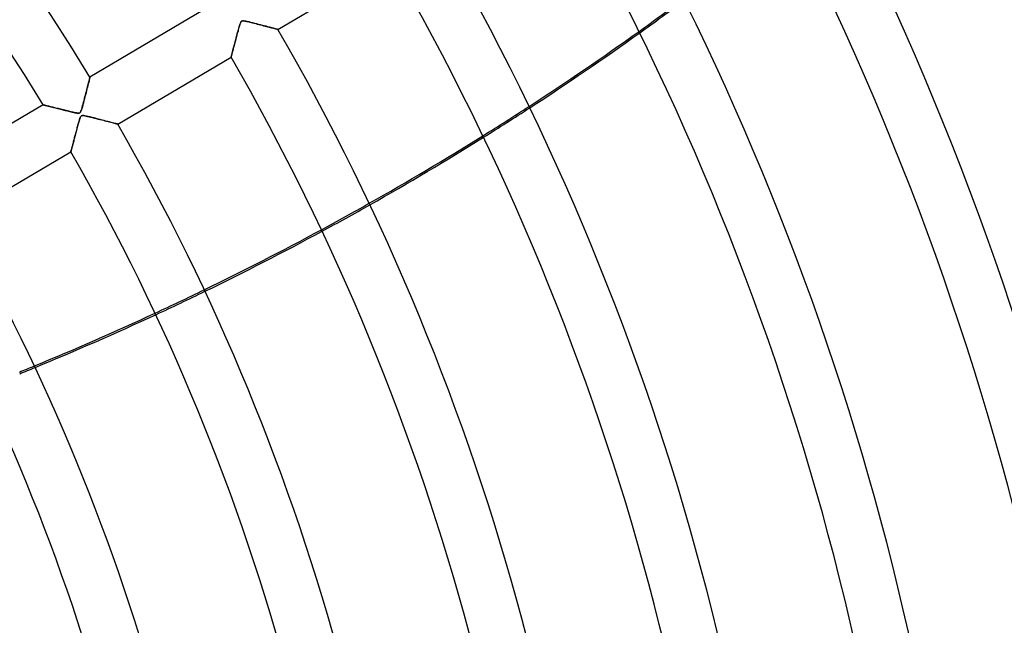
# Model space of a CAD drawing. Header units: millimetres. Extents: x -790 to 790, y -790 to 790.
# Tile 55 of 62: x 341 to 521, y 115 to 226. Entities that reach past the tile are written whole.
import ezdxf

# ---------------------------------------------------------------- set-up
doc = ezdxf.new("R2010")
doc.units = ezdxf.units.MM
doc.layers.add('HIDDEN', color=7, linetype='Continuous')
doc.layers.add('THICK', color=7, linetype='Continuous')

msp = doc.modelspace()

# ---------------------------------------------------------------- linework, layer by layer
at = {"layer": 'HIDDEN'}
for p, q in [((381.11, 223.8), (381.06, 223.58)), ((381.17, 224.01), (381.11, 223.8)), ((381.23, 224.2), (381.17, 224.01)), ((381.28, 224.38), (381.23, 224.2)), ((381.33, 224.54), (381.28, 224.38)), ((381.37, 224.69), (381.33, 224.54)), ((381.41, 224.82), (381.37, 224.69)), ((381.45, 224.94), (381.41, 224.82)), ((381.49, 225.05), (381.45, 224.94)), ((381.54, 225.15), (381.49, 225.05)), ((381.58, 225.23), (381.54, 225.15)), ((381.63, 225.3), (381.58, 225.23)), ((381.68, 225.35), (381.63, 225.3)), ((381.73, 225.39), (381.68, 225.35)), ((381.79, 225.41), (381.73, 225.39)), ((381.86, 225.43), (381.79, 225.41)), ((381.94, 225.44), (381.86, 225.43)), ((382.06, 225.43), (381.94, 225.44)), ((382.23, 225.41), (382.06, 225.43)), ((382.47, 225.37), (382.23, 225.41)), ((382.75, 225.31), (382.47, 225.37)), ((383.08, 225.24), (382.75, 225.31)), ((383.42, 225.15), (383.08, 225.24)), ((383.77, 225.07), (383.42, 225.15)), ((384.13, 224.98), (383.77, 225.07)), ((384.48, 224.89), (384.13, 224.98)), ((384.84, 224.8), (384.48, 224.89)), ((385.19, 224.71), (384.84, 224.8)), ((385.53, 224.62), (385.19, 224.71)), ((385.87, 224.53), (385.53, 224.62)), ((386.19, 224.45), (385.87, 224.53)), ((386.51, 224.37), (386.19, 224.45)), ((386.8, 224.29), (386.51, 224.37)), ((387.08, 224.22), (386.8, 224.29)), ((387.33, 224.15), (387.08, 224.22)), ((387.57, 224.09), (387.33, 224.15)), ((387.77, 224.04), (387.57, 224.09)), ((387.96, 223.99), (387.77, 224.04)), ((388.11, 223.95), (387.96, 223.99)), ((388.23, 223.92), (388.11, 223.95)), ((388.31, 223.9), (388.23, 223.92)), ((388.37, 223.88), (388.31, 223.9)), ((388.38, 223.88), (388.37, 223.88)), ((380.66, 222.1), (380.6, 221.86)), ((380.73, 222.35), (380.66, 222.1)), ((380.79, 222.6), (380.73, 222.35)), ((380.86, 222.86), (380.79, 222.6)), ((380.93, 223.11), (380.86, 222.86)), ((380.99, 223.35), (380.93, 223.11)), ((381.06, 223.58), (380.99, 223.35)), ((380.15, 220.17), (380.11, 219.99)), ((380.2, 220.36), (380.15, 220.17)), ((380.25, 220.55), (380.2, 220.36)), ((380.31, 220.75), (380.25, 220.55)), ((380.36, 220.95), (380.31, 220.75)), ((380.42, 221.17), (380.36, 220.95)), ((380.48, 221.39), (380.42, 221.17)), ((380.54, 221.62), (380.48, 221.39)), ((380.6, 221.86), (380.54, 221.62)), ((379.8, 218.81), (379.79, 218.8)), ((379.82, 218.89), (379.8, 218.84)), ((379.8, 218.84), (379.8, 218.81)), ((379.83, 218.95), (379.82, 218.89)), ((379.86, 219.04), (379.83, 218.95)), ((379.88, 219.14), (379.86, 219.04)), ((379.91, 219.25), (379.88, 219.14)), ((379.94, 219.38), (379.91, 219.25)), ((379.98, 219.52), (379.94, 219.38)), ((380.02, 219.67), (379.98, 219.52)), ((380.06, 219.83), (380.02, 219.67)), ((380.11, 219.99), (380.06, 219.83)), ((353.82, 214.63), (353.85, 214.78)), ((353.85, 214.78), (353.88, 214.9)), ((353.88, 214.9), (353.91, 215)), ((353.91, 215), (353.92, 215.07)), ((353.92, 215.07), (353.94, 215.11)), ((353.94, 215.11), (353.94, 215.13)), ((353.35, 212.79), (353.42, 213.08)), ((353.42, 213.08), (353.49, 213.36)), ((353.49, 213.36), (353.56, 213.62)), ((353.56, 213.62), (353.62, 213.86)), ((353.62, 213.86), (353.68, 214.08)), ((353.68, 214.08), (353.73, 214.28)), ((353.73, 214.28), (353.77, 214.47)), ((353.77, 214.47), (353.82, 214.63)), ((352.85, 210.87), (352.94, 211.2)), ((352.94, 211.2), (353.02, 211.53)), ((353.02, 211.53), (353.11, 211.85)), ((353.11, 211.85), (353.19, 212.17)), ((353.19, 212.17), (353.27, 212.48)), ((353.27, 212.48), (353.35, 212.79)), ((345.35, 210.05), (345.35, 210.05)), ((345.35, 210.05), (345.37, 210.04)), ((345.37, 210.04), (345.4, 210.03)), ((345.4, 210.03), (345.44, 210.02)), ((345.44, 210.02), (345.5, 210.01)), ((345.5, 210.01), (345.56, 209.99)), ((345.56, 209.99), (345.64, 209.97)), ((345.64, 209.97), (345.73, 209.95)), ((345.73, 209.95), (345.82, 209.93)), ((345.82, 209.93), (345.93, 209.9)), ((345.93, 209.9), (346.05, 209.87)), ((346.05, 209.87), (346.17, 209.84)), ((346.17, 209.84), (346.3, 209.81)), ((346.3, 209.81), (346.44, 209.78)), ((346.44, 209.78), (346.59, 209.74)), ((346.59, 209.74), (346.74, 209.7)), ((346.74, 209.7), (346.9, 209.66)), ((346.9, 209.66), (347.07, 209.62)), ((347.07, 209.62), (347.24, 209.58)), ((347.24, 209.58), (347.41, 209.53)), ((347.41, 209.53), (347.59, 209.49)), ((347.59, 209.49), (347.78, 209.44)), ((347.78, 209.44), (347.97, 209.39)), ((347.97, 209.39), (348.16, 209.35)), ((348.16, 209.35), (348.35, 209.3)), ((348.35, 209.3), (348.55, 209.25)), ((352.36, 209.09), (352.43, 209.31)), ((352.43, 209.31), (352.5, 209.57)), ((352.5, 209.57), (352.59, 209.87)), ((352.59, 209.87), (352.67, 210.19)), ((352.67, 210.19), (352.76, 210.53)), ((352.76, 210.53), (352.85, 210.87)), ((348.55, 209.25), (348.76, 209.2)), ((348.76, 209.2), (348.96, 209.15)), ((348.96, 209.15), (349.17, 209.09)), ((349.17, 209.09), (349.38, 209.04)), ((349.38, 209.04), (349.59, 208.99)), ((349.59, 208.99), (349.8, 208.94)), ((349.8, 208.94), (350.02, 208.88)), ((350.02, 208.88), (350.24, 208.83)), ((350.24, 208.83), (350.45, 208.78)), ((350.45, 208.78), (350.65, 208.73)), ((350.65, 208.73), (350.84, 208.69)), ((350.84, 208.69), (351.01, 208.65)), ((351.01, 208.65), (351.18, 208.61)), ((351.18, 208.61), (351.33, 208.58)), ((351.33, 208.58), (351.5, 208.55)), ((351.5, 208.55), (351.67, 208.53)), ((351.67, 208.53), (351.83, 208.52)), ((351.83, 208.52), (351.96, 208.53)), ((351.96, 208.53), (352.06, 208.57)), ((352.08, 207.51), (352.04, 207.39)), ((352.06, 208.57), (352.14, 208.65)), ((352.12, 207.62), (352.08, 207.51)), ((352.16, 207.73), (352.12, 207.62)), ((352.14, 208.65), (352.22, 208.76)), ((352.2, 207.82), (352.16, 207.73)), ((352.25, 207.9), (352.2, 207.82)), ((352.22, 208.76), (352.29, 208.91)), ((352.3, 207.96), (352.25, 207.9)), ((352.29, 208.91), (352.36, 209.09)), ((352.34, 208.01), (352.3, 207.96)), ((352.4, 208.04), (352.34, 208.01)), ((352.47, 208.06), (352.4, 208.04)), ((352.54, 208.08), (352.47, 208.06)), ((352.64, 208.08), (352.54, 208.08)), ((352.79, 208.07), (352.64, 208.08)), ((353, 208.04), (352.79, 208.07)), ((353.28, 207.98), (353, 208.04)), ((353.6, 207.91), (353.28, 207.98)), ((353.95, 207.82), (353.6, 207.91)), ((354.32, 207.73), (353.95, 207.82)), ((354.69, 207.64), (354.32, 207.73)), ((355.06, 207.55), (354.69, 207.64)), ((355.43, 207.45), (355.06, 207.55)), ((351.62, 205.89), (351.55, 205.66)), ((351.68, 206.12), (351.62, 205.89)), ((351.74, 206.34), (351.68, 206.12)), ((351.79, 206.55), (351.74, 206.34)), ((351.85, 206.75), (351.79, 206.55)), ((351.9, 206.93), (351.85, 206.75)), ((351.95, 207.1), (351.9, 206.93)), ((351.99, 207.25), (351.95, 207.1)), ((352.04, 207.39), (351.99, 207.25)), ((355.8, 207.36), (355.43, 207.45)), ((356.17, 207.26), (355.8, 207.36)), ((356.53, 207.17), (356.17, 207.26)), ((356.87, 207.08), (356.53, 207.17)), ((357.2, 207), (356.87, 207.08)), ((357.51, 206.92), (357.2, 207)), ((357.8, 206.84), (357.51, 206.92)), ((358.07, 206.77), (357.8, 206.84)), ((358.31, 206.71), (358.07, 206.77)), ((358.52, 206.65), (358.31, 206.71)), ((358.7, 206.61), (358.52, 206.65)), ((358.84, 206.57), (358.7, 206.61)), ((358.95, 206.54), (358.84, 206.57)), ((359.01, 206.53), (358.95, 206.54)), ((359.03, 206.52), (359.01, 206.53)), ((351.12, 204.01), (351.06, 203.8)), ((351.17, 204.23), (351.12, 204.01)), ((351.23, 204.45), (351.17, 204.23)), ((351.29, 204.68), (351.23, 204.45)), ((351.36, 204.92), (351.29, 204.68)), ((351.42, 205.16), (351.36, 204.92)), ((351.49, 205.41), (351.42, 205.16)), ((351.55, 205.66), (351.49, 205.41)), ((350.61, 202.08), (350.57, 201.95)), ((350.64, 202.21), (350.61, 202.08)), ((350.68, 202.36), (350.64, 202.21)), ((350.72, 202.51), (350.68, 202.36)), ((350.76, 202.67), (350.72, 202.51)), ((350.81, 202.84), (350.76, 202.67)), ((350.86, 203.02), (350.81, 202.84)), ((350.9, 203.2), (350.86, 203.02)), ((350.95, 203.39), (350.9, 203.2)), ((351.01, 203.59), (350.95, 203.39)), ((351.06, 203.8), (351.01, 203.59)), ((350.45, 201.47), (350.44, 201.45)), ((350.44, 201.45), (350.44, 201.44)), ((350.46, 201.52), (350.45, 201.47)), ((350.47, 201.58), (350.46, 201.52)), ((350.49, 201.65), (350.47, 201.58)), ((350.52, 201.74), (350.49, 201.65)), ((350.54, 201.84), (350.52, 201.74)), ((350.57, 201.95), (350.54, 201.84))]:
    msp.add_line(p, q, dxfattribs=at)
for radius, end in [(682, 179.99998), (677.5, 180.00002), (625, 179.99998)]:
    msp.add_arc((0, 0), radius, 0, end, dxfattribs=at)
for centre, start_param, end_param in [((136.54, 659.84), -1.169885, -1.151284), ((136.61, 659.54), -1.169751, -1.151147), ((136.54, 659.84), -1.23309, -1.214641), ((136.61, 659.54), -1.232962, -1.214512), ((136.54, 659.84), -1.295885, -1.277538), ((136.61, 659.54), -1.295761, -1.277414), ((136.54, 659.84), -1.358459, -1.340157), ((136.61, 659.54), -1.358337, -1.340034), ((136.54, 659.84), -1.408172, -1.402707), ((136.61, 659.54), -1.408172, -1.402584)]:
    msp.add_ellipse(centre, major_axis=(531.92, 121.41), ratio=0.987688, start_param=start_param, end_param=end_param, dxfattribs=at)
at = {"layer": 'THICK'}
for p, q in [((388.38, 223.88), (409.15, 236.16)), ((374.7, 227.41), (353.94, 215.13)), ((381.06, 223.59), (381.13, 223.85)), ((381.13, 223.85), (381.2, 224.1)), ((381.2, 224.1), (381.26, 224.33)), ((381.26, 224.33), (381.33, 224.55)), ((381.33, 224.55), (381.39, 224.74)), ((381.39, 224.74), (381.44, 224.91)), ((381.44, 224.91), (381.5, 225.05)), ((381.5, 225.05), (381.55, 225.17)), ((381.55, 225.17), (381.6, 225.26)), ((381.6, 225.26), (381.65, 225.32)), ((381.65, 225.32), (381.71, 225.37)), ((381.71, 225.37), (381.78, 225.41)), ((381.78, 225.41), (381.85, 225.43)), ((381.85, 225.43), (381.95, 225.44)), ((381.95, 225.44), (382.05, 225.44)), ((382.05, 225.44), (382.17, 225.42)), ((382.17, 225.42), (382.31, 225.4)), ((382.31, 225.4), (382.47, 225.37)), ((382.47, 225.37), (382.64, 225.34)), ((382.64, 225.34), (382.82, 225.3)), ((382.82, 225.3), (383.03, 225.25)), ((383.03, 225.25), (383.25, 225.2)), ((383.25, 225.2), (383.49, 225.14)), ((383.49, 225.14), (383.74, 225.07)), ((383.74, 225.07), (384.01, 225.01)), ((384.01, 225.01), (384.3, 224.93)), ((384.3, 224.93), (384.6, 224.86)), ((384.6, 224.86), (384.9, 224.78)), ((384.9, 224.78), (385.2, 224.71)), ((385.2, 224.71), (385.48, 224.63)), ((385.48, 224.63), (385.76, 224.56)), ((385.76, 224.56), (386.03, 224.49)), ((386.03, 224.49), (386.29, 224.43)), ((386.29, 224.43), (386.53, 224.36)), ((386.53, 224.36), (386.77, 224.3)), ((386.77, 224.3), (386.99, 224.24)), ((386.99, 224.24), (387.2, 224.19)), ((387.2, 224.19), (387.4, 224.14)), ((387.4, 224.14), (387.59, 224.09)), ((387.59, 224.09), (387.76, 224.04)), ((387.76, 224.04), (387.91, 224)), ((387.91, 224), (388.05, 223.97)), ((388.05, 223.97), (388.16, 223.94)), ((388.16, 223.94), (388.26, 223.91)), ((388.26, 223.91), (388.33, 223.9)), ((388.33, 223.9), (388.37, 223.88)), ((388.37, 223.88), (388.38, 223.88)), ((380.59, 221.81), (380.65, 222.05)), ((380.65, 222.05), (380.72, 222.3)), ((380.72, 222.3), (380.78, 222.55)), ((380.78, 222.55), (380.85, 222.81)), ((380.85, 222.81), (380.92, 223.07)), ((380.92, 223.07), (380.99, 223.33)), ((380.99, 223.33), (381.06, 223.59)), ((380.09, 219.92), (380.13, 220.1)), ((380.13, 220.1), (380.18, 220.29)), ((380.18, 220.29), (380.24, 220.48)), ((380.24, 220.48), (380.29, 220.69)), ((380.29, 220.69), (380.35, 220.9)), ((380.35, 220.9), (380.4, 221.12)), ((380.4, 221.12), (380.46, 221.34)), ((380.46, 221.34), (380.52, 221.58)), ((380.52, 221.58), (380.59, 221.81)), ((359.03, 206.52), (379.79, 218.8)), ((379.79, 218.81), (379.8, 218.83)), ((379.79, 218.8), (379.79, 218.81)), ((379.8, 218.83), (379.81, 218.87)), ((379.81, 218.87), (379.83, 218.93)), ((379.83, 218.93), (379.85, 219.01)), ((379.85, 219.01), (379.87, 219.1)), ((379.87, 219.1), (379.9, 219.2)), ((379.9, 219.2), (379.93, 219.32)), ((379.93, 219.32), (379.96, 219.45)), ((379.96, 219.45), (380, 219.59)), ((380, 219.59), (380.04, 219.75)), ((380.04, 219.75), (380.09, 219.92)), ((353.86, 214.8), (353.81, 214.62)), ((353.89, 214.94), (353.86, 214.8)), ((353.92, 215.04), (353.89, 214.94)), ((353.93, 215.11), (353.92, 215.04)), ((353.94, 215.13), (353.93, 215.11)), ((353.39, 212.96), (353.3, 212.62)), ((353.48, 213.3), (353.39, 212.96)), ((353.56, 213.61), (353.48, 213.3)), ((353.63, 213.9), (353.56, 213.61)), ((353.7, 214.17), (353.63, 213.9)), ((353.76, 214.41), (353.7, 214.17)), ((353.81, 214.62), (353.76, 214.41)), ((352.93, 211.15), (352.83, 210.78)), ((353.02, 211.53), (352.93, 211.15)), ((353.12, 211.9), (353.02, 211.53)), ((353.21, 212.26), (353.12, 211.9)), ((353.3, 212.62), (353.21, 212.26)), ((345.35, 210.05), (324.59, 197.77)), ((345.36, 210.05), (345.35, 210.05)), ((345.38, 210.04), (345.36, 210.05)), ((345.43, 210.03), (345.38, 210.04)), ((345.48, 210.01), (345.43, 210.03)), ((345.56, 210), (345.48, 210.01)), ((345.65, 209.97), (345.56, 210)), ((345.75, 209.95), (345.65, 209.97)), ((345.86, 209.92), (345.75, 209.95)), ((345.99, 209.89), (345.86, 209.92)), ((346.12, 209.85), (345.99, 209.89)), ((346.27, 209.82), (346.12, 209.85)), ((346.42, 209.78), (346.27, 209.82)), ((346.59, 209.74), (346.42, 209.78)), ((346.76, 209.7), (346.59, 209.74)), ((346.93, 209.65), (346.76, 209.7)), ((347.12, 209.61), (346.93, 209.65)), ((347.31, 209.56), (347.12, 209.61)), ((347.51, 209.51), (347.31, 209.56)), ((347.71, 209.46), (347.51, 209.51)), ((347.93, 209.4), (347.71, 209.46)), ((348.15, 209.35), (347.93, 209.4)), ((348.37, 209.29), (348.15, 209.35)), ((348.6, 209.23), (348.37, 209.29)), ((352.45, 209.38), (352.36, 209.12)), ((352.54, 209.7), (352.45, 209.38)), ((352.63, 210.05), (352.54, 209.7)), ((352.73, 210.41), (352.63, 210.05)), ((352.83, 210.78), (352.73, 210.41)), ((348.84, 209.18), (348.6, 209.23)), ((349.08, 209.11), (348.84, 209.18)), ((349.33, 209.05), (349.08, 209.11)), ((349.58, 208.99), (349.33, 209.05)), ((349.82, 208.93), (349.58, 208.99)), ((350.05, 208.88), (349.82, 208.93)), ((350.27, 208.82), (350.05, 208.88)), ((350.48, 208.77), (350.27, 208.82)), ((350.68, 208.73), (350.48, 208.77)), ((350.86, 208.68), (350.68, 208.73)), ((351.03, 208.64), (350.86, 208.68)), ((351.19, 208.61), (351.03, 208.64)), ((351.33, 208.58), (351.19, 208.61)), ((351.45, 208.56), (351.33, 208.58)), ((351.57, 208.54), (351.45, 208.56)), ((351.69, 208.53), (351.57, 208.54)), ((351.79, 208.52), (351.69, 208.53)), ((351.88, 208.52), (351.79, 208.52)), ((351.96, 208.53), (351.88, 208.52)), ((352.02, 208.55), (351.96, 208.53)), ((352.08, 208.59), (352.02, 208.55)), ((352.04, 207.39), (352.09, 207.55)), ((352.13, 208.63), (352.08, 208.59)), ((352.09, 207.55), (352.15, 207.71)), ((352.18, 208.69), (352.13, 208.63)), ((352.15, 207.71), (352.22, 207.86)), ((352.23, 208.78), (352.18, 208.69)), ((352.22, 207.86), (352.3, 207.96)), ((352.29, 208.91), (352.23, 208.78)), ((352.36, 209.12), (352.29, 208.91)), ((352.3, 207.96), (352.38, 208.03)), ((352.38, 208.03), (352.48, 208.07)), ((352.48, 208.07), (352.62, 208.08)), ((352.62, 208.08), (352.79, 208.07)), ((352.79, 208.07), (352.98, 208.04)), ((352.98, 208.04), (353.21, 208)), ((353.21, 208), (353.47, 207.94)), ((353.47, 207.94), (353.77, 207.87)), ((353.77, 207.87), (354.1, 207.79)), ((354.1, 207.79), (354.43, 207.71)), ((354.43, 207.71), (354.77, 207.62)), ((354.77, 207.62), (355.1, 207.54)), ((355.1, 207.54), (355.43, 207.45)), ((351.5, 205.46), (351.56, 205.67)), ((351.56, 205.67), (351.61, 205.88)), ((351.61, 205.88), (351.67, 206.09)), ((351.67, 206.09), (351.73, 206.31)), ((351.73, 206.31), (351.78, 206.52)), ((351.78, 206.52), (351.84, 206.72)), ((351.84, 206.72), (351.89, 206.9)), ((351.89, 206.9), (351.94, 207.08)), ((351.94, 207.08), (351.99, 207.24)), ((351.99, 207.24), (352.04, 207.39)), ((355.43, 207.45), (355.76, 207.37)), ((355.76, 207.37), (356.08, 207.29)), ((356.08, 207.29), (356.39, 207.21)), ((356.39, 207.21), (356.69, 207.13)), ((356.69, 207.13), (356.98, 207.05)), ((356.98, 207.05), (357.26, 206.98)), ((357.26, 206.98), (357.52, 206.91)), ((357.52, 206.91), (357.76, 206.85)), ((357.76, 206.85), (357.98, 206.79)), ((357.98, 206.79), (358.19, 206.74)), ((358.19, 206.74), (358.37, 206.69)), ((358.37, 206.69), (358.54, 206.65)), ((358.54, 206.65), (358.68, 206.61)), ((358.68, 206.61), (358.8, 206.58)), ((358.8, 206.58), (358.9, 206.55)), ((358.9, 206.55), (358.97, 206.54)), ((358.97, 206.54), (359.02, 206.52)), ((359.02, 206.52), (359.03, 206.52)), ((351.03, 203.68), (351.08, 203.86)), ((351.08, 203.86), (351.13, 204.05)), ((351.13, 204.05), (351.18, 204.24)), ((351.18, 204.24), (351.23, 204.44)), ((351.23, 204.44), (351.28, 204.64)), ((351.28, 204.64), (351.33, 204.84)), ((351.33, 204.84), (351.39, 205.04)), ((351.39, 205.04), (351.44, 205.25)), ((351.44, 205.25), (351.5, 205.46)), ((350.59, 202.02), (350.62, 202.13)), ((350.62, 202.13), (350.66, 202.26)), ((350.66, 202.26), (350.69, 202.39)), ((350.69, 202.39), (350.73, 202.53)), ((350.73, 202.53), (350.77, 202.68)), ((350.77, 202.68), (350.81, 202.83)), ((350.81, 202.83), (350.85, 202.99)), ((350.85, 202.99), (350.89, 203.15)), ((350.89, 203.15), (350.94, 203.32)), ((350.94, 203.32), (350.98, 203.5)), ((350.98, 203.5), (351.03, 203.68)), ((329.68, 189.16), (350.44, 201.44)), ((350.44, 201.45), (350.45, 201.46)), ((350.44, 201.44), (350.44, 201.45)), ((350.45, 201.49), (350.46, 201.54)), ((350.45, 201.46), (350.45, 201.49)), ((350.46, 201.54), (350.48, 201.59)), ((350.48, 201.59), (350.5, 201.65)), ((350.5, 201.65), (350.52, 201.73)), ((350.52, 201.73), (350.54, 201.82)), ((350.54, 201.82), (350.56, 201.91)), ((350.56, 201.91), (350.59, 202.02))]:
    msp.add_line(p, q, dxfattribs=at)
for radius, start, end in [(732, 0, 180.00002), (677, 0, 179.99998), (414.19, 31.2917, 89.3083), (404.21, 31.3088, 89.2912), (584.69, 0, 30.11002), (574.71, 0, 30.10154), (550.59, 0, 30.0797), (540.61, 0, 30.0701), (516.49, 0, 30.0453), (506.51, 0, 30.0344), (482.39, 0, 30.0061), (472.41, 0, 29.9936), (448.29, 0, 29.9609), (438.31, 0, 29.9464), (414.19, 0, 29.9083), (404.21, 0, 29.8913), (380.09, 0, 29.8463), (370.11, 0, 29.8259), (345.99, 0, 29.772)]:
    msp.add_arc((0, 0), radius, start, end, dxfattribs=at)
for centre, start_param, end_param in [((136.54, 659.84), -1.214641, -1.169885), ((136.61, 659.54), -1.214512, -1.169751), ((136.54, 659.84), -1.277538, -1.23309), ((136.61, 659.54), -1.277414, -1.232962), ((136.54, 659.84), -1.340157, -1.295885), ((136.61, 659.54), -1.340034, -1.295761), ((136.54, 659.84), -1.402707, -1.358459), ((136.61, 659.54), -1.402584, -1.358337)]:
    msp.add_ellipse(centre, major_axis=(531.92, 121.41), ratio=0.987688, start_param=start_param, end_param=end_param, dxfattribs=at)

doc.saveas('drawing.dxf')
